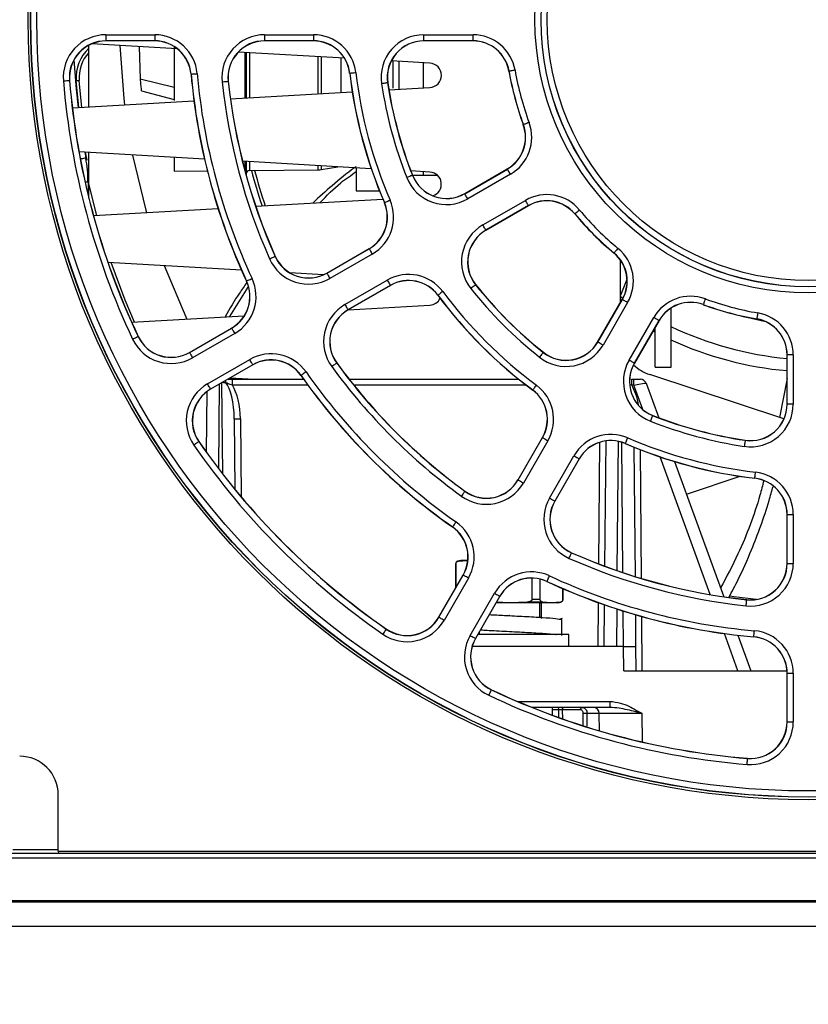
# Paper-space layout 'Sheet1' of a CAD drawing. Header units: millimetres. Extents: x -7 to 413, y -20 to 277.
# Tile 7 of 105: x 66 to 79, y 27 to 43. Entities that reach past the tile are written whole.
import ezdxf

# ---------------------------------------------------------------- set-up
doc = ezdxf.new("R2010")
doc.units = ezdxf.units.MM
doc.header["$PDSIZE"] = -1
doc.styles.add('SLDTEXTSTYLE1', font='TXT', dxfattribs={"width": 0.75})
doc.dimstyles.new('SLDDIMSTYLE1', dxfattribs={"dimtxt": 2.5, "dimasz": 3, "dimexe": 0, "dimexo": 0.0625, "dimtad": 1, "dimdec": 1, "dimlfac": 5, "dimrnd": 1e-09, "dimzin": 4, "dimdsep": 46, "dimtxsty": 'SLDTEXTSTYLE1', "dimblk1": 'CLOSED', "dimblk2": 'CLOSED', "dimsah": 1, "dimcen": 0.09, "dimadec": 0, "dimazin": 1, "dimtfac": 1, "dimtofl": 0, "dimtmove": 0, "dimatfit": 3, "dimldrblk": 'CLOSED', "dimfxl": 1, "dimfrac": 2, "dimtolj": 1, "dimtzin": 12, "dimarcsym": 0})
doc.dimstyles.new('SLDDIMSTYLE2', dxfattribs={"dimtxt": 2.5, "dimasz": 3, "dimexe": 0, "dimexo": 0.0625, "dimtad": 1, "dimdec": 0, "dimlfac": 5, "dimrnd": 1e-09, "dimzin": 12, "dimdsep": 46, "dimtxsty": 'SLDTEXTSTYLE1', "dimblk1": 'CLOSED', "dimblk2": 'CLOSED', "dimsah": 1, "dimcen": 0.09, "dimadec": 0, "dimazin": 3, "dimtfac": 1, "dimtofl": 0, "dimtmove": 0, "dimatfit": 3, "dimldrblk": 'CLOSED', "dimfxl": 1, "dimfrac": 2, "dimtolj": 1, "dimtzin": 12, "dimarcsym": 0})

# ---------------------------------------------------------------- blocks, each defined once
blk = doc.blocks.new('_Closed')
at = {"color": 0, "linetype": 'ByBlock', "lineweight": -2}
for p, q in [((-1, 0.166667), (0, 0)), ((-1, 0.166667), (-1, -0.166667)), ((0, 0), (-1, -0.166667)), ((0, 0), (-1, 0))]:
    blk.add_line(p, q, dxfattribs=at)
blk = doc.blocks.new('_D_9')
at = {"color": 0, "linetype": 'Continuous', "lineweight": -2}
for p, q in [((34.681, 29.657), (34.681, 5.007)), ((123.872, 29.657), (123.872, 5.007)), ((37.681, 5.007), (120.872, 5.007))]:
    blk.add_line(p, q, dxfattribs=at)
at = {"layer": 'Defpoints', "color": 0}
for p in [(34.681, 29.719), (123.872, 29.719), (123.872, 5.007)]:
    blk.add_point(p, dxfattribs=at)
at = {"color": 0, "lineweight": -2, "xscale": 3, "yscale": 3, "zscale": 3, "rotation": 180}
blk.add_blockref('_Closed', (34.681, 5.007), dxfattribs=at)
at = {"color": 0, "lineweight": -2, "xscale": 3, "yscale": 3, "zscale": 3}
blk.add_blockref('_Closed', (123.872, 5.007), dxfattribs=at)
at = {"color": 0, "lineweight": 18, "insert": (79.277, 8.132), "char_height": 2.5, "attachment_point": 2, "style": 'SLDTEXTSTYLE1'}
blk.add_mtext('\\A1;446.0', dxfattribs=at)
blk = doc.blocks.new('_D_10')
at = {"color": 0, "linetype": 'Continuous', "lineweight": -2}
for p, q in [((35.837, 28.847), (35.837, 18.488)), ((122.717, 28.847), (122.717, 18.488)), ((38.837, 18.488), (119.717, 18.488))]:
    blk.add_line(p, q, dxfattribs=at)
at = {"layer": 'Defpoints', "color": 0}
for p in [(35.837, 28.909), (122.717, 28.909), (122.717, 18.488)]:
    blk.add_point(p, dxfattribs=at)
at = {"color": 0, "lineweight": -2, "xscale": 3, "yscale": 3, "zscale": 3, "rotation": 180}
blk.add_blockref('_Closed', (35.837, 18.488), dxfattribs=at)
at = {"color": 0, "lineweight": -2, "xscale": 3, "yscale": 3, "zscale": 3}
blk.add_blockref('_Closed', (122.717, 18.488), dxfattribs=at)
at = {"color": 0, "lineweight": 18, "insert": (79.277, 21.613), "char_height": 2.5, "attachment_point": 2, "style": 'SLDTEXTSTYLE1'}
blk.add_mtext('\\A1;(434)', dxfattribs=at)

psp = doc.layouts.new('Sheet1')

# ---------------------------------------------------------------- linework, layer by layer
at = {"color": 7, "linetype": 'Continuous', "lineweight": 25}
for p, q in [((67.636, 43.16), (68.439, 43.16)), ((67.636, 43.16), (67.636, 43.06)), ((68.439, 43.16), (68.439, 43.06)), ((70.247, 43.16), (71.052, 43.16)), ((70.247, 43.16), (70.247, 43.06)), ((71.052, 43.16), (71.052, 43.06)), ((72.868, 43.16), (73.678, 43.16)), ((72.868, 43.06), (72.868, 43.16)), ((73.678, 43.06), (73.678, 43.16)), ((67.356, 41.971), (67.356, 42.979)), ((68.809, 42.93), (67.402, 43.01)), ((68.439, 43.06), (67.636, 43.06)), ((67.636, 43.06), (67.636, 43.058)), ((68.439, 43.058), (67.636, 43.058)), ((68.183, 42.966), (68.2, 42.427)), ((68.439, 43.06), (68.439, 43.058)), ((68.757, 42.967), (68.757, 42.079)), ((71.052, 43.06), (70.247, 43.06)), ((70.247, 43.06), (70.247, 43.058)), ((71.052, 43.058), (70.247, 43.058)), ((71.052, 43.06), (71.052, 43.058)), ((73.678, 43.06), (72.868, 43.06)), ((72.868, 43.06), (72.868, 43.058)), ((73.678, 43.058), (72.868, 43.058)), ((73.678, 43.06), (73.678, 43.058)), ((71.563, 42.772), (69.813, 42.872)), ((69.947, 42.865), (69.947, 42.119)), ((72.968, 42.692), (72.332, 42.728)), ((72.357, 42.727), (72.357, 42.283)), ((72.457, 42.721), (72.457, 42.263)), ((72.857, 42.698), (72.857, 42.283)), ((69.039, 42.511), (69.036, 42.511)), ((71.65, 42.528), (71.648, 42.527)), ((74.272, 42.56), (74.269, 42.56)), ((67.035, 42.409), (67.038, 42.409)), ((67.147, 42.405), (67.197, 42.409)), ((67.192, 41.962), (67.147, 42.405)), ((67.242, 41.965), (67.197, 42.409)), ((68.757, 42.289), (68.2, 42.427)), ((69.648, 42.394), (69.65, 42.395)), ((72.272, 42.369), (72.274, 42.369)), ((68.219, 42.236), (68.757, 42.095)), ((69.686, 42.105), (71.69, 42.219)), ((72.293, 42.254), (72.968, 42.292)), ((67.084, 41.956), (69.085, 42.07)), ((74.508, 41.68), (74.505, 41.679)), ((69.259, 41.113), (67.193, 41.231)), ((67.326, 41.098), (67.302, 41.225)), ((67.356, 40.708), (67.356, 41.221)), ((68.757, 41.141), (68.757, 40.914)), ((72.003, 40.955), (69.884, 41.077)), ((69.947, 41.073), (69.947, 40.858)), ((68.757, 40.914), (69.305, 40.919)), ((69.997, 40.925), (71.132, 40.935)), ((71.181, 40.94), (71.451, 40.987)), ((71.757, 40.969), (71.757, 40.588)), ((72.968, 40.9), (72.655, 40.918)), ((72.68, 40.846), (72.682, 40.847)), ((72.682, 40.848), (72.857, 40.848)), ((72.857, 40.907), (72.857, 40.848)), ((72.857, 40.848), (73.092, 40.848)), ((73.541, 40.547), (74.242, 40.952)), ((73.542, 40.544), (74.244, 40.95)), ((74.294, 40.863), (73.592, 40.458)), ((74.244, 40.95), (74.242, 40.952)), ((67.356, 40.468), (67.356, 40.708)), ((71.757, 40.588), (72.139, 40.588)), ((73.542, 40.544), (73.541, 40.547)), ((70.101, 40.337), (72.193, 40.456)), ((72.221, 40.397), (72.219, 40.396)), ((73.839, 40.029), (74.541, 40.434)), ((67.431, 40.184), (69.482, 40.301)), ((74.591, 40.348), (73.889, 39.942)), ((74.592, 40.345), (73.891, 39.94)), ((74.591, 40.348), (74.592, 40.345)), ((75.356, 40.211), (75.354, 40.21)), ((73.889, 39.942), (73.891, 39.94)), ((71.271, 39.236), (71.968, 39.639)), ((71.272, 39.234), (71.97, 39.637)), ((72.02, 39.55), (71.322, 39.147)), ((71.97, 39.637), (71.968, 39.639)), ((76, 39.567), (75.999, 39.565)), ((69.867, 39.286), (67.67, 39.412)), ((70.421, 39.511), (70.423, 39.512)), ((76.107, 38.756), (76.107, 39.447)), ((71.218, 39.209), (70.664, 39.24)), ((71.272, 39.234), (71.271, 39.236)), ((69.951, 39.106), (69.949, 39.105)), ((71.57, 38.719), (72.267, 39.121)), ((76.107, 38.863), (76.214, 39.139)), ((69.676, 38.521), (69.979, 39.007)), ((72.317, 39.035), (71.62, 38.632)), ((72.318, 39.032), (71.621, 38.63)), ((72.317, 39.035), (72.318, 39.032)), ((73.719, 39.045), (73.721, 39.047)), ((73.102, 38.872), (73.1, 38.871)), ((75.729, 38.102), (76.134, 38.804)), ((75.731, 38.101), (76.136, 38.802)), ((76.223, 38.752), (75.818, 38.051)), ((76.144, 38.821), (76.102, 38.851)), ((76.136, 38.802), (76.134, 38.804)), ((71.62, 38.632), (71.621, 38.63)), ((71.625, 38.632), (72.968, 38.709)), ((76.937, 37.688), (76.937, 38.659)), ((77.469, 38.719), (77.468, 38.716)), ((68.059, 38.428), (69.914, 38.534)), ((76.247, 37.803), (76.652, 38.505)), ((76.738, 38.455), (76.333, 37.753)), ((76.741, 38.454), (76.335, 37.752)), ((76.738, 38.455), (76.741, 38.454)), ((78.349, 38.483), (78.349, 38.48)), ((69.01, 37.931), (69.705, 38.332)), ((69.011, 37.928), (69.706, 38.33)), ((69.706, 38.33), (69.705, 38.332)), ((76.677, 38.264), (76.642, 38.282)), ((76.677, 37.84), (76.677, 38.343)), ((68.165, 38.193), (68.167, 38.194)), ((69.756, 38.243), (69.061, 37.842)), ((75.731, 38.101), (75.729, 38.102)), ((69.011, 37.928), (69.01, 37.931)), ((74.834, 37.931), (74.836, 37.932)), ((69.308, 37.413), (70.004, 37.815)), ((76.677, 37.688), (76.677, 37.84)), ((78.847, 37.079), (78.847, 37.889)), ((78.849, 37.889), (78.847, 37.889)), ((78.949, 37.889), (78.849, 37.889)), ((78.849, 37.079), (78.849, 37.889)), ((78.949, 37.889), (78.949, 37.079)), ((70.054, 37.728), (69.358, 37.326)), ((70.055, 37.726), (69.36, 37.324)), ((70.054, 37.728), (70.055, 37.726)), ((71.434, 37.756), (71.436, 37.757)), ((76.333, 37.753), (76.335, 37.752)), ((76.677, 37.688), (76.937, 37.688)), ((69.649, 37.488), (69.717, 37.488)), ((69.649, 37.488), (69.717, 37.488)), ((69.979, 37.488), (69.673, 37.505)), ((69.702, 37.488), (69.727, 37.502)), ((69.717, 37.389), (69.717, 37.488)), ((69.717, 37.488), (70.891, 37.488)), ((69.803, 37.488), (69.819, 37.497)), ((70.848, 37.552), (70.846, 37.551)), ((71.64, 37.488), (74.431, 37.488)), ((76.291, 37.389), (76.291, 37.488)), ((76.291, 37.488), (76.327, 37.488)), ((76.327, 37.389), (76.327, 37.488)), ((76.327, 37.488), (76.433, 37.488)), ((78.795, 36.836), (76.587, 37.566)), ((78.847, 37.502), (78.721, 36.86)), ((69.293, 36.284), (69.302, 37.286)), ((69.358, 37.326), (69.36, 37.324)), ((74.661, 37.313), (74.66, 37.311)), ((76.327, 37.389), (76.291, 37.389)), ((76.527, 37.422), (76.734, 36.856)), ((78.849, 37.079), (78.847, 37.079)), ((78.949, 37.079), (78.849, 37.079)), ((69.749, 36.836), (69.759, 35.677)), ((76.635, 36.891), (76.635, 36.893)), ((74.419, 35.832), (74.821, 36.529)), ((74.421, 35.831), (74.824, 36.528)), ((74.91, 36.478), (74.508, 35.781)), ((74.824, 36.528), (74.821, 36.529)), ((75.85, 34.41), (75.868, 36.474)), ((78.157, 36.483), (78.158, 36.486)), ((69.164, 36.462), (69.166, 36.463)), ((76.186, 36.433), (76.185, 36.43)), ((76.326, 36.371), (76.345, 34.241)), ((74.936, 35.533), (75.339, 36.231)), ((75.425, 36.181), (75.023, 35.484)), ((75.428, 36.179), (75.025, 35.482)), ((75.425, 36.181), (75.428, 36.179)), ((76.997, 36.133), (77.806, 33.909)), ((74.421, 35.831), (74.419, 35.832)), ((77.191, 35.6), (78.074, 35.891)), ((78.317, 35.862), (78.316, 35.859)), ((73.545, 35.645), (73.546, 35.647)), ((75.023, 35.484), (75.025, 35.482)), ((78.847, 34.458), (78.847, 35.263)), ((78.849, 35.263), (78.847, 35.263)), ((78.849, 34.458), (78.849, 35.263)), ((78.849, 35.263), (78.949, 35.263)), ((78.949, 35.263), (78.949, 34.458)), ((73.341, 35.059), (73.34, 35.057)), ((75.3, 34.632), (75.301, 34.634)), ((73.395, 34.455), (73.395, 34.058)), ((73.398, 34.064), (73.398, 34.455)), ((73.477, 34.508), (73.424, 34.494)), ((73.437, 34.494), (73.584, 34.508)), ((73.584, 34.508), (73.477, 34.508)), ((73.592, 34.508), (73.584, 34.508)), ((78.849, 34.458), (78.847, 34.458)), ((78.849, 34.458), (78.949, 34.458)), ((73.113, 33.571), (73.515, 34.266)), ((73.115, 33.57), (73.517, 34.265)), ((73.603, 34.215), (73.202, 33.52)), ((73.517, 34.265), (73.515, 34.266)), ((74.648, 34.216), (74.648, 33.861)), ((74.784, 33.861), (74.784, 34.199)), ((74.895, 34.162), (74.894, 34.16)), ((75.155, 34.043), (75.155, 33.861)), ((75.159, 33.861), (75.159, 34.041)), ((73.631, 33.272), (74.032, 33.967)), ((74.119, 33.917), (73.717, 33.222)), ((74.121, 33.916), (73.719, 33.221)), ((74.119, 33.917), (74.121, 33.916)), ((74.277, 33.808), (74.058, 33.808)), ((74.277, 33.808), (74.064, 33.818)), ((74.571, 33.822), (74.277, 33.808)), ((74.97, 33.808), (74.277, 33.808)), ((74.822, 33.822), (74.571, 33.822)), ((74.784, 33.861), (74.648, 33.861)), ((74.777, 33.57), (74.777, 33.808)), ((74.807, 33.808), (74.777, 33.795)), ((74.807, 33.548), (74.807, 33.808)), ((74.97, 33.808), (74.822, 33.822)), ((75.117, 33.822), (74.97, 33.808)), ((75.077, 33.808), (74.97, 33.808)), ((75.077, 33.808), (75.129, 33.822)), ((75.838, 33.088), (75.844, 33.775)), ((78.183, 33.859), (78.184, 33.862)), ((73.115, 33.57), (73.113, 33.571)), ((74.283, 33.598), (74.281, 33.598)), ((76.35, 33.613), (76.355, 33.088)), ((75.147, 33.548), (75.111, 33.538)), ((75.14, 33.273), (75.14, 33.533)), ((72.251, 33.375), (72.252, 33.378)), ((74.277, 33.288), (73.758, 33.288)), ((73.777, 33.32), (73.777, 33.288)), ((75.257, 33.288), (74.277, 33.288)), ((75.257, 33.088), (75.257, 33.288)), ((78.037, 33.274), (78.251, 32.688)), ((78.3, 33.25), (78.3, 33.247)), ((76.155, 33.088), (73.663, 33.088)), ((73.717, 33.222), (73.719, 33.221)), ((76.159, 32.688), (76.155, 33.088)), ((76.155, 33.088), (76.355, 33.088)), ((76.355, 33.088), (76.359, 32.688)), ((76.159, 32.688), (78.846, 32.688)), ((78.847, 31.847), (78.847, 32.65)), ((78.849, 32.65), (78.847, 32.65)), ((78.849, 31.847), (78.849, 32.65)), ((78.849, 32.65), (78.949, 32.65)), ((78.949, 32.65), (78.949, 31.847)), ((73.982, 32.376), (73.983, 32.378)), ((75.929, 32.187), (75.929, 32.088)), ((75.929, 32.088), (74.647, 32.088)), ((74.988, 31.957), (74.988, 32.088)), ((75.448, 32.049), (75.148, 32.049)), ((75.757, 31.989), (75.554, 31.989)), ((75.759, 31.702), (75.757, 31.989)), ((78.849, 31.847), (78.847, 31.847)), ((78.849, 31.847), (78.949, 31.847)), ((78.198, 31.246), (78.198, 31.249)), ((66.852, 29.719), (66.852, 30.648)), ((35.837, 29.688), (122.717, 29.688)), ((66.852, 29.719), (91.702, 29.719)), ((66.852, 29.719), (66.857, 29.688)), ((35.837, 29.613), (122.717, 29.613)), ((35.837, 28.909), (122.717, 28.909)), ((63.177, 28.888), (95.377, 28.888)), ((63.177, 28.488), (95.377, 28.488))]:
    psp.add_line(p, q, dxfattribs=at)
at = {"color": 8, "linetype": 'Continuous', "lineweight": 25}
for p, q in [((69.927, 42.118), (69.927, 42.866)), ((69.997, 42.862), (69.997, 42.122)), ((71.132, 42.187), (71.132, 42.797)), ((71.181, 42.794), (71.181, 42.19)), ((71.509, 42.209), (71.509, 42.775)), ((67.287, 41.225), (67.305, 41.13)), ((69.927, 40.912), (69.927, 41.074)), ((69.997, 41.07), (69.997, 40.925)), ((71.132, 40.935), (71.132, 41.005)), ((71.181, 41.002), (71.181, 40.94)), ((67.342, 40.736), (67.293, 40.736)), ((67.342, 40.736), (67.342, 40.527)), ((67.486, 40.187), (67.356, 40.708)), ((78.019, 38.549), (78.468, 38.447)), ((69.502, 37.407), (69.49, 36.018)), ((69.558, 35.929), (69.545, 37.431)), ((70.962, 37.389), (69.717, 37.389)), ((74.557, 37.389), (71.718, 37.389)), ((76.291, 37.389), (76.27, 37.397)), ((76.473, 36.989), (76.327, 37.389)), ((69.849, 36.836), (69.86, 35.555)), ((75.75, 34.448), (75.768, 36.452)), ((76.067, 36.467), (76.048, 34.339)), ((76.145, 34.306), (76.127, 36.452)), ((76.427, 36.331), (76.445, 34.211)), ((77.581, 33.945), (76.756, 36.21)), ((73.398, 34.455), (73.395, 34.455)), ((73.437, 34.494), (73.424, 34.494)), ((75.129, 33.822), (75.117, 33.822)), ((75.159, 33.861), (75.155, 33.861)), ((75.738, 33.088), (75.745, 33.81)), ((76.043, 33.708), (76.038, 33.088)), ((76.156, 33.088), (76.151, 33.673)), ((76.451, 33.585), (76.459, 32.688)), ((78.038, 32.688), (77.815, 33.302)), ((74.408, 32.187), (75.929, 32.187)), ((75.092, 32.049), (74.988, 32.049)), ((75.092, 31.919), (75.092, 32.049)), ((75.148, 32.049), (75.149, 31.899)), ((76.457, 31.989), (76.461, 31.519)), ((66.102, 29.747), (66.852, 29.747))]:
    psp.add_line(p, q, dxfattribs=at)
at = {"color": 7, "linetype": 'Continuous', "lineweight": 25, "flags": 128}
for points in [[(67.864, 42.984), (67.93, 42.112), (67.942, 42.005)], [(69.039, 42.511), (69.041, 42.511), (69.047, 42.512), (69.056, 42.512), (69.069, 42.514), (69.084, 42.515), (69.101, 42.516), (69.119, 42.518), (69.138, 42.52)], [(71.65, 42.528), (71.653, 42.528), (71.659, 42.529), (71.668, 42.53), (71.68, 42.531), (71.695, 42.533), (71.712, 42.535), (71.731, 42.537), (71.75, 42.539)], [(74.37, 42.577), (74.351, 42.574), (74.333, 42.571), (74.316, 42.568), (74.301, 42.565), (74.289, 42.563), (74.28, 42.562), (74.274, 42.561), (74.272, 42.56)], [(66.936, 42.4), (66.955, 42.402), (66.973, 42.404), (66.991, 42.405), (67.006, 42.406), (67.018, 42.407), (67.027, 42.408), (67.033, 42.408), (67.035, 42.409)], [(69.549, 42.384), (69.568, 42.386), (69.586, 42.388), (69.603, 42.39), (69.618, 42.391), (69.631, 42.393), (69.64, 42.394), (69.646, 42.394), (69.648, 42.394)], [(72.272, 42.369), (72.27, 42.368), (72.264, 42.367), (72.255, 42.366), (72.242, 42.364), (72.227, 42.362), (72.211, 42.359), (72.192, 42.357), (72.173, 42.354)], [(74.602, 41.714), (74.583, 41.708), (74.566, 41.701), (74.55, 41.695), (74.536, 41.69), (74.524, 41.686), (74.515, 41.682), (74.51, 41.68), (74.508, 41.68)], [(68.074, 41.18), (68.292, 40.272), (68.303, 40.234)], [(72.68, 40.846), (72.678, 40.845), (72.672, 40.843), (72.664, 40.839), (72.652, 40.835), (72.638, 40.829), (72.622, 40.823), (72.605, 40.816), (72.587, 40.809)], [(74.294, 40.863), (74.284, 40.88), (74.275, 40.896), (74.266, 40.911), (74.259, 40.924), (74.252, 40.934), (74.248, 40.942), (74.245, 40.948), (74.244, 40.95)], [(73.592, 40.458), (73.582, 40.474), (73.573, 40.491), (73.564, 40.505), (73.557, 40.518), (73.551, 40.529), (73.546, 40.537), (73.543, 40.542), (73.542, 40.544)], [(72.221, 40.397), (72.223, 40.398), (72.229, 40.4), (72.237, 40.404), (72.249, 40.409), (72.263, 40.415), (72.278, 40.422), (72.295, 40.429), (72.313, 40.437)], [(74.591, 40.348), (74.59, 40.349), (74.587, 40.355), (74.582, 40.363), (74.576, 40.373), (74.569, 40.387), (74.56, 40.401), (74.551, 40.417), (74.541, 40.434)], [(75.432, 40.275), (75.418, 40.263), (75.403, 40.251), (75.39, 40.24), (75.378, 40.23), (75.369, 40.222), (75.362, 40.216), (75.357, 40.213), (75.356, 40.211)], [(73.889, 39.942), (73.888, 39.944), (73.885, 39.949), (73.881, 39.958), (73.875, 39.968), (73.867, 39.981), (73.858, 39.996), (73.849, 40.012), (73.839, 40.029)], [(71.97, 39.637), (71.971, 39.635), (71.974, 39.63), (71.978, 39.621), (71.984, 39.611), (71.992, 39.598), (72.001, 39.583), (72.01, 39.567), (72.02, 39.55)], [(76.064, 39.643), (76.052, 39.629), (76.04, 39.614), (76.029, 39.601), (76.019, 39.59), (76.011, 39.58), (76.005, 39.573), (76.002, 39.568), (76, 39.567)], [(70.329, 39.471), (70.347, 39.479), (70.364, 39.486), (70.379, 39.493), (70.393, 39.499), (70.405, 39.504), (70.413, 39.508), (70.419, 39.51), (70.421, 39.511)], [(68.593, 39.359), (68.949, 38.516), (68.966, 38.48)], [(71.272, 39.234), (71.274, 39.232), (71.276, 39.227), (71.281, 39.219), (71.287, 39.208), (71.295, 39.195), (71.303, 39.18), (71.313, 39.164), (71.322, 39.147)], [(69.951, 39.106), (69.953, 39.107), (69.959, 39.109), (69.967, 39.113), (69.978, 39.118), (69.992, 39.125), (70.008, 39.132), (70.024, 39.14), (70.042, 39.148)], [(72.267, 39.121), (72.277, 39.104), (72.286, 39.088), (72.295, 39.074), (72.302, 39.06), (72.308, 39.05), (72.313, 39.042), (72.316, 39.037), (72.317, 39.035)], [(73.182, 38.932), (73.166, 38.921), (73.151, 38.91), (73.138, 38.899), (73.126, 38.89), (73.116, 38.883), (73.108, 38.877), (73.103, 38.874), (73.102, 38.872)], [(73.719, 39.045), (73.718, 39.044), (73.713, 39.04), (73.706, 39.034), (73.696, 39.027), (73.684, 39.017), (73.671, 39.007), (73.656, 38.995), (73.641, 38.983)], [(76.223, 38.752), (76.206, 38.762), (76.19, 38.771), (76.175, 38.78), (76.162, 38.787), (76.152, 38.794), (76.143, 38.798), (76.138, 38.801), (76.136, 38.802)], [(77.503, 38.813), (77.496, 38.795), (77.49, 38.777), (77.484, 38.761), (77.479, 38.747), (77.475, 38.735), (77.471, 38.726), (77.469, 38.721), (77.469, 38.719)], [(71.57, 38.719), (71.58, 38.702), (71.589, 38.686), (71.597, 38.671), (71.605, 38.658), (71.611, 38.647), (71.616, 38.639), (71.619, 38.634), (71.62, 38.632)], [(78.366, 38.581), (78.363, 38.562), (78.36, 38.544), (78.357, 38.527), (78.354, 38.512), (78.352, 38.5), (78.35, 38.491), (78.349, 38.485), (78.349, 38.483)], [(76.738, 38.455), (76.736, 38.456), (76.731, 38.459), (76.723, 38.463), (76.713, 38.47), (76.699, 38.477), (76.685, 38.486), (76.669, 38.495), (76.652, 38.505)], [(69.706, 38.33), (69.707, 38.328), (69.71, 38.323), (69.715, 38.315), (69.721, 38.304), (69.729, 38.291), (69.737, 38.276), (69.747, 38.26), (69.756, 38.243)], [(68.075, 38.15), (68.092, 38.158), (68.109, 38.166), (68.124, 38.173), (68.138, 38.18), (68.149, 38.185), (68.158, 38.189), (68.163, 38.192), (68.165, 38.193)], [(75.818, 38.051), (75.801, 38.06), (75.785, 38.069), (75.77, 38.078), (75.757, 38.086), (75.746, 38.092), (75.738, 38.097), (75.733, 38.099), (75.731, 38.101)], [(69.011, 37.928), (69.012, 37.926), (69.015, 37.921), (69.02, 37.913), (69.026, 37.903), (69.033, 37.889), (69.042, 37.875), (69.051, 37.859), (69.061, 37.842)], [(74.834, 37.931), (74.833, 37.929), (74.829, 37.924), (74.823, 37.917), (74.816, 37.907), (74.806, 37.895), (74.796, 37.882), (74.784, 37.867), (74.772, 37.852)], [(70.054, 37.728), (70.053, 37.73), (70.05, 37.735), (70.045, 37.743), (70.039, 37.754), (70.031, 37.767), (70.023, 37.782), (70.013, 37.798), (70.004, 37.815)], [(76.333, 37.753), (76.331, 37.754), (76.326, 37.757), (76.318, 37.762), (76.307, 37.768), (76.294, 37.776), (76.279, 37.784), (76.263, 37.793), (76.247, 37.803)], [(70.93, 37.61), (70.914, 37.598), (70.899, 37.588), (70.885, 37.578), (70.873, 37.569), (70.863, 37.562), (70.855, 37.557), (70.85, 37.553), (70.848, 37.552)], [(71.434, 37.756), (71.432, 37.754), (71.428, 37.751), (71.42, 37.745), (71.41, 37.738), (71.398, 37.729), (71.384, 37.719), (71.369, 37.708), (71.353, 37.697)], [(69.358, 37.326), (69.357, 37.328), (69.354, 37.333), (69.35, 37.342), (69.344, 37.352), (69.336, 37.365), (69.327, 37.38), (69.318, 37.396), (69.308, 37.413)], [(74.721, 37.393), (74.71, 37.377), (74.698, 37.363), (74.688, 37.349), (74.679, 37.337), (74.672, 37.327), (74.666, 37.319), (74.663, 37.314), (74.661, 37.313)], [(76.635, 36.891), (76.634, 36.889), (76.632, 36.884), (76.628, 36.875), (76.624, 36.863), (76.618, 36.849), (76.612, 36.833), (76.605, 36.816), (76.598, 36.798)], [(74.824, 36.528), (74.825, 36.527), (74.831, 36.524), (74.839, 36.519), (74.849, 36.513), (74.862, 36.506), (74.877, 36.497), (74.893, 36.488), (74.91, 36.478)], [(76.186, 36.433), (76.187, 36.435), (76.189, 36.44), (76.193, 36.449), (76.198, 36.46), (76.204, 36.474), (76.211, 36.49), (76.218, 36.507), (76.226, 36.524)], [(78.157, 36.483), (78.157, 36.481), (78.156, 36.475), (78.155, 36.466), (78.153, 36.453), (78.151, 36.439), (78.148, 36.422), (78.145, 36.403), (78.143, 36.384)], [(69.164, 36.462), (69.163, 36.46), (69.158, 36.457), (69.15, 36.452), (69.14, 36.445), (69.127, 36.436), (69.113, 36.426), (69.098, 36.416), (69.082, 36.405)], [(75.339, 36.231), (75.356, 36.221), (75.372, 36.212), (75.386, 36.203), (75.4, 36.196), (75.41, 36.189), (75.418, 36.185), (75.424, 36.182), (75.425, 36.181)], [(74.421, 35.831), (74.423, 35.83), (74.428, 35.827), (74.436, 35.822), (74.447, 35.816), (74.46, 35.809), (74.475, 35.8), (74.491, 35.791), (74.508, 35.781)], [(78.317, 35.862), (78.317, 35.864), (78.318, 35.87), (78.319, 35.879), (78.32, 35.891), (78.322, 35.906), (78.324, 35.923), (78.326, 35.942), (78.328, 35.961)], [(73.545, 35.645), (73.543, 35.643), (73.54, 35.639), (73.534, 35.631), (73.527, 35.621), (73.518, 35.609), (73.508, 35.595), (73.497, 35.58), (73.486, 35.564)], [(74.936, 35.533), (74.953, 35.524), (74.969, 35.515), (74.984, 35.506), (74.997, 35.498), (75.008, 35.492), (75.016, 35.488), (75.021, 35.485), (75.023, 35.484)], [(73.398, 35.141), (73.387, 35.125), (73.377, 35.11), (73.367, 35.096), (73.358, 35.084), (73.351, 35.074), (73.346, 35.066), (73.342, 35.061), (73.341, 35.059)], [(75.26, 34.54), (75.268, 34.558), (75.275, 34.575), (75.282, 34.591), (75.288, 34.604), (75.293, 34.616), (75.297, 34.624), (75.299, 34.63), (75.3, 34.632)], [(73.603, 34.215), (73.587, 34.225), (73.571, 34.234), (73.556, 34.242), (73.543, 34.25), (73.532, 34.256), (73.524, 34.261), (73.519, 34.264), (73.517, 34.265)], [(74.895, 34.162), (74.896, 34.164), (74.898, 34.17), (74.902, 34.178), (74.907, 34.189), (74.914, 34.203), (74.921, 34.219), (74.929, 34.236), (74.937, 34.253)], [(74.032, 33.967), (74.049, 33.958), (74.065, 33.948), (74.08, 33.94), (74.093, 33.932), (74.104, 33.926), (74.112, 33.921), (74.117, 33.918), (74.119, 33.917)], [(78.343, 33.862), (77.972, 33.908), (77.91, 33.917)], [(78.173, 33.76), (78.175, 33.779), (78.177, 33.797), (78.179, 33.814), (78.18, 33.829), (78.181, 33.842), (78.182, 33.851), (78.183, 33.857), (78.183, 33.859)], [(73.202, 33.52), (73.185, 33.529), (73.169, 33.539), (73.154, 33.547), (73.141, 33.555), (73.13, 33.561), (73.122, 33.566), (73.117, 33.568), (73.115, 33.57)], [(72.251, 33.375), (72.249, 33.374), (72.246, 33.369), (72.241, 33.361), (72.234, 33.351), (72.225, 33.338), (72.215, 33.324), (72.205, 33.309), (72.194, 33.293)], [(73.631, 33.272), (73.647, 33.262), (73.664, 33.253), (73.678, 33.245), (73.691, 33.237), (73.702, 33.231), (73.71, 33.226), (73.715, 33.223), (73.717, 33.222)], [(78.3, 33.25), (78.3, 33.252), (78.301, 33.258), (78.301, 33.267), (78.302, 33.28), (78.304, 33.295), (78.305, 33.312), (78.307, 33.33), (78.309, 33.35)], [(73.939, 32.286), (73.947, 32.303), (73.955, 32.32), (73.962, 32.335), (73.969, 32.349), (73.974, 32.36), (73.978, 32.369), (73.981, 32.374), (73.982, 32.376)], [(75.148, 32.049), (75.149, 32.056), (75.15, 32.064), (75.153, 32.071), (75.156, 32.076), (75.16, 32.081), (75.164, 32.085), (75.169, 32.087), (75.174, 32.088)], [(75.448, 32.049), (75.448, 32.056), (75.45, 32.064), (75.452, 32.071), (75.456, 32.076), (75.459, 32.081), (75.464, 32.085), (75.469, 32.087), (75.474, 32.088)], [(78.189, 31.147), (78.191, 31.166), (78.192, 31.185), (78.194, 31.202), (78.195, 31.217), (78.196, 31.229), (78.197, 31.238), (78.197, 31.244), (78.198, 31.246)]]:
    psp.add_lwpolyline(points, dxfattribs=at)
at = {"color": 8, "linetype": 'Continuous', "lineweight": 25, "flags": 128}
for points in [[(67.109, 42.746), (67.145, 42.264), (67.177, 41.961)], [(67.305, 41.13), (67.286, 41.127), (67.267, 41.123), (67.251, 41.12), (67.236, 41.117), (67.223, 41.115), (67.215, 41.113)], [(68.108, 38.431), (67.955, 38.793), (67.725, 39.409)], [(75.554, 31.989), (75.554, 31.909), (75.554, 31.776)]]:
    psp.add_lwpolyline(points, dxfattribs=at)
at = {"color": 7, "linetype": 'Continuous', "lineweight": 25}
for radius in [12.84, 12.8, 12.796, 12.696, 4.499, 4.399, 4.396, 4.296]:
    psp.add_circle((79.197, 43.408), radius, dxfattribs=at)
for centre, radius, start, end in [((67.636, 42.458), 0.702, 90, 184.6976), ((68.439, 42.458), 0.702, 5.0464, 90), ((70.247, 42.458), 0.702, 90, 186.0592), ((71.052, 42.458), 0.702, 6.6529, 90), ((72.868, 42.458), 0.702, 90, 188.5364), ((73.678, 42.458), 0.702, 9.7671, 90), ((67.636, 42.458), 0.602, 90, 184.6976), ((67.636, 42.458), 0.6, 90, 184.6976), ((68.439, 42.458), 0.602, 5.0464, 90), ((68.439, 42.458), 0.6, 5.0464, 90), ((70.247, 42.458), 0.602, 90, 186.0592), ((70.247, 42.458), 0.6, 90, 186.0592), ((71.052, 42.458), 0.602, 6.6529, 90), ((71.052, 42.458), 0.6, 6.6529, 90), ((72.868, 42.458), 0.602, 90, 188.5364), ((72.868, 42.458), 0.6, 90, 188.5364), ((73.678, 42.458), 0.602, 9.7671, 90), ((73.678, 42.458), 0.6, 9.7671, 90), ((67.795, 42.458), 0.65, 132.4549, 184.6976), ((67.795, 42.458), 0.6, 137.0216, 184.6976), ((72.957, 42.492), 0.2, 273.2765, 86.7235), ((79.197, 43.408), 10.2, 185.0464, 204.9536), ((79.197, 43.408), 10.198, 185.0464, 204.9536), ((79.197, 43.408), 10.098, 185.0464, 204.9536), ((79.197, 43.408), 7.6, 186.6529, 203.3471), ((79.197, 43.408), 7.598, 186.6529, 203.3471), ((79.197, 43.408), 7.498, 186.6529, 203.3471), ((79.197, 43.408), 5, 189.7671, 200.2329), ((79.197, 43.408), 4.998, 189.7671, 200.2329), ((79.197, 43.408), 4.898, 189.7671, 200.2329), ((79.197, 43.408), 12.302, 184.6976, 205.3024), ((79.197, 43.408), 12.202, 184.6976, 205.3024), ((79.197, 43.408), 12.2, 184.6976, 205.3024), ((79.197, 43.408), 9.702, 186.0592, 203.9408), ((79.197, 43.408), 9.602, 186.0592, 203.9408), ((79.197, 43.408), 9.6, 186.0592, 203.9408), ((79.197, 43.408), 7.102, 188.5364, 201.4636), ((79.197, 43.408), 7.002, 188.5364, 201.4636), ((79.197, 43.408), 7, 188.5364, 201.4636), ((73.942, 41.471), 0.6, 300, 20.2329), ((73.942, 41.471), 0.602, 300, 20.2329), ((73.942, 41.471), 0.702, 300, 20.2329), ((65.216, 40.736), 2.125, 0, 10.7022), ((69.927, 40.858), 0.02, 330.3727, 0), ((69.997, 40.875), 0.05, 90.5, 180), ((79.356, 43.408), 9.65, 194.9064, 198.5201), ((79.356, 43.408), 9.6, 194.9836, 198.602), ((71.13, 41.235), 0.3, 270.5, 279.9485), ((73.241, 41.066), 0.602, 201.4636, 300), ((73.241, 41.066), 0.6, 201.4636, 300), ((72.957, 40.7), 0.2, 287.3435, 86.7235), ((73.241, 41.066), 0.702, 201.4636, 300), ((74.892, 39.826), 0.702, 39.7671, 120), ((71.668, 40.158), 0.6, 300, 23.3471), ((71.668, 40.158), 0.602, 300, 23.3471), ((71.668, 40.158), 0.702, 300, 23.3471), ((74.892, 39.826), 0.602, 39.7671, 120), ((74.892, 39.826), 0.6, 39.7671, 120), ((79.197, 43.408), 5, 219.7671, 230.2329), ((79.197, 43.408), 4.998, 219.7671, 230.2329), ((79.197, 43.408), 4.898, 219.7671, 230.2329), ((74.191, 39.421), 0.702, 120, 218.5364), ((74.191, 39.421), 0.602, 120, 218.5364), ((74.191, 39.421), 0.6, 120, 218.5364), ((75.615, 39.104), 0.6, 330, 50.2329), ((75.615, 39.104), 0.602, 330, 50.2329), ((75.615, 39.104), 0.702, 330, 50.2329), ((70.971, 39.756), 0.702, 203.9408, 300), ((70.971, 39.756), 0.602, 203.9408, 300), ((70.971, 39.756), 0.6, 203.9408, 300), ((69.405, 38.852), 0.6, 300, 24.9536), ((69.405, 38.852), 0.602, 300, 24.9536), ((69.405, 38.852), 0.702, 300, 24.9536), ((72.618, 38.513), 0.702, 36.6529, 120), ((72.618, 38.513), 0.602, 36.6529, 120), ((72.618, 38.513), 0.6, 36.6529, 120), ((79.197, 43.408), 7.498, 216.6529, 233.3471), ((79.197, 43.408), 7.102, 218.5364, 231.4636), ((79.197, 43.408), 7.002, 218.5364, 231.4636), ((79.197, 43.408), 7, 218.5364, 231.4636), ((72.957, 38.909), 0.2, 273.2765, 334.0903), ((79.197, 43.408), 7.6, 216.6529, 233.3471), ((79.197, 43.408), 7.598, 216.6529, 233.3471), ((77.26, 38.154), 0.702, 69.7671, 150), ((77.26, 38.154), 0.602, 69.7671, 150), ((77.26, 38.154), 0.6, 69.7671, 150), ((79.197, 43.408), 4.898, 249.7671, 260.2329), ((71.921, 38.11), 0.702, 120, 216.0592), ((71.921, 38.11), 0.602, 120, 216.0592), ((71.921, 38.11), 0.6, 120, 216.0592), ((79.197, 43.408), 5, 249.7671, 260.2329), ((79.197, 43.408), 4.998, 249.7671, 260.2329), ((78.247, 37.889), 0.702, 0, 80.2329), ((78.247, 37.889), 0.602, 0, 80.2329), ((78.247, 37.889), 0.6, 0, 80.2329), ((79.356, 43.408), 5.6, 244.4016, 264.7785), ((68.71, 38.45), 0.702, 205.3024, 300), ((68.71, 38.45), 0.602, 205.3024, 300), ((68.71, 38.45), 0.6, 205.3024, 300), ((75.21, 38.402), 0.602, 231.4636, 330), ((75.21, 38.402), 0.6, 231.4636, 330), ((79.356, 43.408), 5.8, 245.3444, 264.959), ((75.21, 38.402), 0.702, 231.4636, 330), ((70.355, 37.206), 0.702, 35.0464, 120), ((70.355, 37.206), 0.602, 35.0464, 120), ((70.355, 37.206), 0.6, 35.0464, 120), ((76.855, 37.452), 0.702, 150, 248.5364), ((79.197, 43.408), 10.098, 215.0464, 234.9536), ((79.197, 43.408), 9.702, 216.0592, 233.9408), ((79.197, 43.408), 9.602, 216.0592, 233.9408), ((79.197, 43.408), 9.6, 216.0592, 233.9408), ((76.855, 37.452), 0.602, 150, 248.5364), ((76.855, 37.452), 0.6, 150, 248.5364), ((76.807, 38.23), 0.7, 226.0826, 251.7066), ((79.197, 43.408), 10.2, 215.0464, 234.9536), ((79.197, 43.408), 10.198, 215.0464, 234.9536), ((76.433, 37.388), 0.1, 20.0007, 90), ((69.66, 36.805), 0.702, 120, 214.6976), ((69.66, 36.805), 0.602, 120, 214.6976), ((69.66, 36.805), 0.6, 120, 214.6976), ((74.302, 36.829), 0.6, 330, 53.3471), ((74.302, 36.829), 0.602, 330, 53.3471), ((74.302, 36.829), 0.702, 330, 53.3471), ((78.247, 37.079), 0.702, 261.4636, 0), ((78.247, 37.079), 0.602, 261.4636, 0), ((78.247, 37.079), 0.6, 261.4636, 0), ((69.799, 39.709), 2.873, 269.0028, 270.9972), ((79.197, 43.408), 7.102, 248.5364, 261.4636), ((79.197, 43.408), 7, 248.5364, 261.4636), ((79.197, 43.408), 7.002, 248.5364, 261.4636), ((75.947, 35.879), 0.702, 66.6529, 150), ((75.947, 35.879), 0.602, 66.6529, 150), ((75.947, 35.879), 0.6, 66.6529, 150), ((79.197, 43.408), 7.498, 246.6529, 263.3471), ((79.197, 43.408), 12.302, 214.6976, 235.3024), ((79.197, 43.408), 12.202, 214.6976, 235.3024), ((79.197, 43.408), 12.2, 214.6976, 235.3024), ((79.197, 43.408), 7.6, 246.6529, 263.3471), ((79.197, 43.408), 7.598, 246.6529, 263.3471), ((73.899, 36.132), 0.602, 233.9408, 330), ((73.899, 36.132), 0.6, 233.9408, 330), ((78.247, 35.263), 0.6, 0, 83.3471), ((78.247, 35.263), 0.602, 0, 83.3471), ((78.247, 35.263), 0.702, 0, 83.3471), ((73.899, 36.132), 0.702, 233.9408, 330), ((75.545, 35.182), 0.702, 150, 246.0592), ((75.545, 35.182), 0.602, 150, 246.0592), ((75.545, 35.182), 0.6, 150, 246.0592), ((72.995, 34.566), 0.6, 330, 54.9536), ((72.995, 34.566), 0.602, 330, 54.9536), ((72.995, 34.566), 0.702, 330, 54.9536), ((79.197, 43.408), 9.702, 246.0592, 263.9408), ((79.197, 43.408), 9.602, 246.0592, 263.9408), ((79.197, 43.408), 9.6, 246.0592, 263.9408), ((73.435, 34.455), 0.04, 105, 180), ((78.247, 34.458), 0.702, 263.9408, 0), ((78.247, 34.458), 0.602, 263.9408, 0), ((78.247, 34.458), 0.6, 263.9408, 0), ((74.641, 33.616), 0.702, 65.0464, 150), ((74.641, 33.616), 0.602, 65.0464, 150), ((74.641, 33.616), 0.6, 65.0464, 150), ((79.197, 43.408), 10.098, 245.0464, 264.9536), ((79.197, 43.408), 10.2, 245.0464, 264.9536), ((79.197, 43.408), 10.198, 245.0464, 264.9536), ((75.119, 33.861), 0.04, 285, 0), ((72.594, 33.871), 0.602, 235.3024, 330), ((72.594, 33.871), 0.6, 235.3024, 330), ((72.594, 33.871), 0.702, 235.3024, 330), ((74.239, 32.921), 0.702, 150, 244.6976), ((78.247, 32.65), 0.602, 0, 84.9536), ((78.247, 32.65), 0.6, 0, 84.9536), ((78.247, 32.65), 0.702, 0, 84.9536), ((74.239, 32.921), 0.602, 150, 244.6976), ((74.239, 32.921), 0.6, 150, 244.6976), ((79.197, 43.408), 12.302, 244.6976, 265.3024), ((79.197, 43.408), 12.202, 244.6976, 265.3024), ((79.197, 43.408), 12.2, 244.6976, 265.3024), ((75.056, 32.052), 0.0361, 354.2678, 81.6069), ((75.516, 30.551), 1.438, 88.4686, 90.8681), ((75.657, 31.988), 0.1, 0.5, 90), ((78.247, 31.847), 0.702, 265.3024, 0), ((78.247, 31.847), 0.602, 265.3024, 0), ((78.247, 31.847), 0.6, 265.3024, 0), ((66.217, 30.648), 0.635, 0, 90)]:
    psp.add_arc(centre, radius, start, end, dxfattribs=at)
at = {"color": 8, "linetype": 'Continuous', "lineweight": 25}
psp.add_arc((69.47, 37.409), 0.143, 8.804, 22.7916, dxfattribs=at)
at = {"color": 7, "linetype": 'Continuous', "lineweight": 25}
for centre, major_axis, ratio, start_param, end_param in [((69.544, 37.388), (0.2, 0.001), 0.225243, 1.227831, 1.5679), ((69.549, 36.835), (-0.006, 0.633), 0.316154, 4.71247, 5.939266), ((69.549, 36.834), (-0.006, 0.678), 0.442704, 4.712474, 5.668682), ((76.327, 37.388), (0.2, 0.034), 0.003969, 0.000722, 1.568534), ((75.123, 32.048), (0.04, -0.0001), 0.024583, 0.872949, 2.443441), ((76.457, 31.988), (0.7, -0.001), 0.001246, 1.570885, 3.141605)]:
    psp.add_ellipse(centre, major_axis=major_axis, ratio=ratio, start_param=start_param, end_param=end_param, dxfattribs=at)
at = {"color": 8, "linetype": 'Continuous', "lineweight": 25}
for centre, major_axis, ratio, start_param, end_param in [((76.122, 36.834), (-0.006, 0.678), 0.442704, 5.042566, 5.668682), ((73.582, -41.505), (1.338, 119.238), 0.011579, 5.374456, 5.376644)]:
    psp.add_ellipse(centre, major_axis=major_axis, ratio=ratio, start_param=start_param, end_param=end_param, dxfattribs=at)
at = {"color": 7, "linetype": 'Continuous', "lineweight": 25}
for points, knots in [([(68.2, 42.427), (68.201, 42.414), (68.203, 42.386), (68.208, 42.34), (68.212, 42.295), (68.216, 42.259), (68.218, 42.239), (68.218, 42.232), (68.218, 42.235), (68.218, 42.235)], [0, 0, 0, 0, 0.154389, 0.333166, 0.512595, 0.68483, 0.845093, 0.995055, 1, 1, 1, 1]), ([(71.757, 40.99), (71.747, 40.983), (71.609, 40.886), (71.367, 40.688), (71.146, 40.486), (71.04, 40.39)], [0, 0, 0, 0, 0.040699, 0.543786, 1, 1, 1, 1]), ([(71.16, 40.397), (71.27, 40.511), (71.453, 40.701), (71.67, 40.848), (71.757, 40.907)], [0, 0, 0, 0, 0.600182, 1, 1, 1, 1]), ([(69.956, 39.081), (69.915, 39.024), (69.784, 38.842), (69.673, 38.648), (69.597, 38.516)], [0, 0, 0, 0, 0.318901, 1, 1, 1, 1]), ([(69.717, 37.389), (69.694, 37.398), (69.658, 37.411), (69.623, 37.426), (69.612, 37.431)], [0, 0, 0, 0, 0.660008, 1, 1, 1, 1]), ([(78.464, 35.822), (78.443, 35.741), (78.337, 35.331), (78.112, 34.729), (77.852, 34.238), (77.754, 34.053)], [0, 0, 0, 0, 0.132846, 0.673109, 1, 1, 1, 1]), ([(77.891, 33.898), (77.942, 33.995), (78.077, 34.252), (78.25, 34.643), (78.417, 35.078), (78.536, 35.426), (78.596, 35.647), (78.617, 35.724)], [0, 0, 0, 0, 0.166379, 0.4392, 0.648297, 0.876302, 1, 1, 1, 1]), ([(73.398, 34.455), (73.398, 34.457), (73.398, 34.461), (73.4, 34.467), (73.404, 34.475), (73.416, 34.488), (73.428, 34.492), (73.437, 34.494), (73.437, 34.494)], [0, 0, 0, 0, 0.0532404, 0.1177364, 0.2272308, 0.4303093, 0.9973712, 1, 1, 1, 1]), ([(74.648, 33.861), (74.648, 33.859), (74.647, 33.854), (74.643, 33.847), (74.632, 33.837), (74.607, 33.827), (74.585, 33.824), (74.571, 33.822)], [0, 0, 0, 0, 0.065399, 0.147164, 0.277244, 0.536187, 1, 1, 1, 1]), ([(74.822, 33.822), (74.82, 33.822), (74.814, 33.824), (74.804, 33.828), (74.794, 33.835), (74.788, 33.844), (74.785, 33.85), (74.784, 33.856), (74.784, 33.86), (74.784, 33.861)], [0, 0, 0, 0, 0.152893, 0.398033, 0.687174, 0.791478, 0.896494, 0.964257, 1, 1, 1, 1]), ([(75.155, 33.861), (75.155, 33.859), (75.155, 33.854), (75.152, 33.846), (75.147, 33.837), (75.135, 33.827), (75.124, 33.824), (75.117, 33.822)], [0, 0, 0, 0, 0.066349, 0.148526, 0.279649, 0.541417, 1, 1, 1, 1]), ([(73.947, 33.615), (74.029, 33.611), (74.214, 33.601), (74.533, 33.585), (74.831, 33.568), (75.06, 33.551), (75.113, 33.539), (75.14, 33.533)], [0, 0, 0, 0, 0.162548, 0.370317, 0.581283, 0.788897, 1, 1, 1, 1]), ([(73.802, 33.364), (73.825, 33.363), (73.934, 33.355), (74.194, 33.342), (74.532, 33.325), (74.826, 33.307), (75.009, 33.296), (75.047, 33.289), (75.052, 33.288)], [0, 0, 0, 0, 0.06186, 0.288291, 0.511463, 0.738069, 0.961075, 1, 1, 1, 1]), ([(75.929, 32.187), (75.989, 32.18), (76.145, 32.162), (76.315, 32.07), (76.427, 32.006), (76.456, 31.989), (76.457, 31.989)], [0, 0, 0, 0, 0.316711, 0.822678, 0.996147, 1, 1, 1, 1]), ([(75.494, 31.989), (75.494, 31.993), (75.493, 32.004), (75.488, 32.02), (75.478, 32.036), (75.464, 32.047), (75.453, 32.048), (75.448, 32.049)], [0, 0, 0, 0, 0.124422, 0.340378, 0.559363, 0.779696, 1, 1, 1, 1]), ([(75.474, 32.088), (75.483, 32.087), (75.501, 32.085), (75.526, 32.067), (75.544, 32.041), (75.553, 32.013), (75.554, 31.995), (75.554, 31.989)], [0, 0, 0, 0, 0.21933, 0.439111, 0.658209, 0.874937, 1, 1, 1, 1]), ([(76.457, 31.989), (76.456, 31.989), (76.451, 31.99), (76.417, 31.999), (76.292, 32.029), (76.121, 32.074), (75.98, 32.084), (75.929, 32.088)], [0, 0, 0, 0, 0.004347, 0.028904, 0.190873, 0.710618, 1, 1, 1, 1])]:
    psp.add_open_spline(points, degree=3, knots=knots, dxfattribs=at)

# ---------------------------------------------------------------- dimensions: what is measured, and where the dimension line sits
at = {"color": 7, "linetype": 'Continuous', "lineweight": 18}
dim = psp.add_linear_dim(base=(123.872, 5.007), p1=(34.681, 29.719), p2=(123.872, 29.719), dimstyle='SLDDIMSTYLE1', dxfattribs=at)
dim.commit()
dim.dimension.update_dxf_attribs({"geometry": '_D_9', "text_midpoint": (79.277, 5.007), "dimtype": 160})
dim = psp.add_linear_dim(base=(122.717, 18.488), p1=(35.837, 28.909), p2=(122.717, 28.909), text='(<>)', dimstyle='SLDDIMSTYLE2', dxfattribs=at)
dim.commit()
dim.dimension.update_dxf_attribs({"geometry": '_D_10', "text_midpoint": (79.277, 18.488), "dimtype": 160})

doc.saveas('drawing.dxf')
